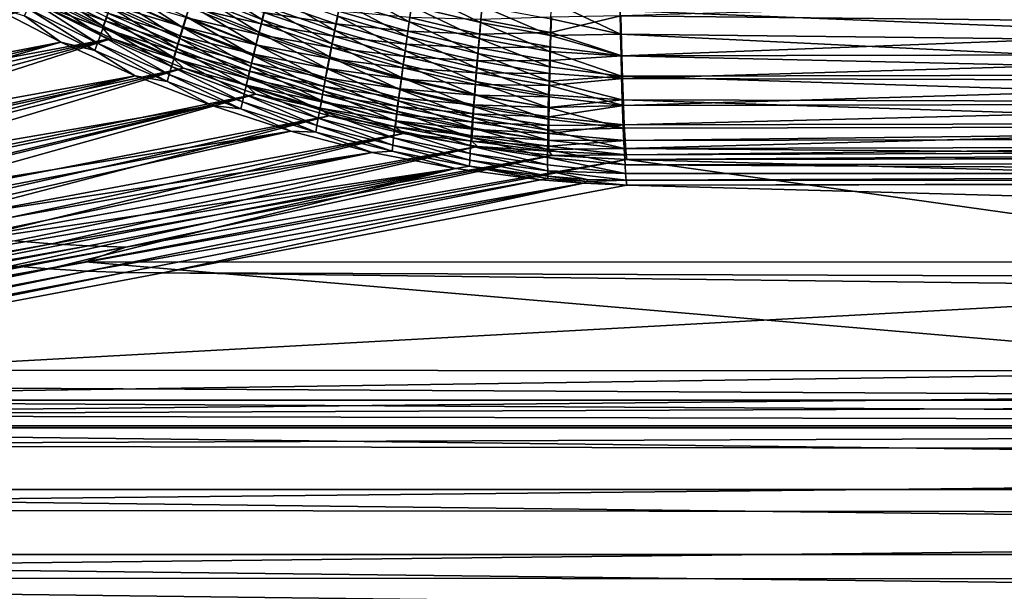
# Model space of a CAD drawing. Header units: metres. Extents: x -900 to 900, y -400 to 400.
# Tile 23 of 243: x -507 to -392, y -333 to -266. Entities that reach past the tile are written whole.
import ezdxf

# ---------------------------------------------------------------- set-up
doc = ezdxf.new("R2010")
doc.units = ezdxf.units.M

msp = doc.modelspace()

# ---------------------------------------------------------------- linework, layer by layer
at = {"layer": 'top'}
for points in [[(-512.807922, -260.096436, -452.990753), (-566.419128, -276.360199, -353.846191), (-504.763855, -264.418213, -451.868317)], [(-497.522858, -266.925812, -460.619263), (-505.592682, -262.854706, -461.635498), (-505.134094, -261.76944, -463.669647)], [(-497.522858, -266.925812, -460.619263), (-505.134094, -261.76944, -463.669647), (-497.129272, -265.834259, -462.716797)], [(-486.414001, -261.369202, -473.588837), (-478.8815, -266.126617, -470.96759), (-486.894348, -262.905365, -471.748047)], [(-478.8815, -266.126617, -470.96759), (-486.414001, -261.369202, -473.588837), (-478.48407, -264.564972, -472.877502)], [(-497.886383, -267.942047, -458.48053), (-506.019012, -263.869873, -459.56012), (-505.592682, -262.854706, -461.635498)], [(-505.764374, -263.088379, -454.168579), (-497.342133, -266.25946, -455.12915), (-505.420898, -262.259888, -456.212219)], [(-504.763855, -264.418213, -451.868317), (-497.630188, -267.07901, -453.02594), (-505.764374, -263.088379, -454.168579)], [(-505.764374, -263.088379, -454.168579), (-497.630188, -267.07901, -453.02594), (-497.342133, -266.25946, -455.12915)], [(-497.886383, -267.942047, -458.48053), (-505.592682, -262.854706, -461.635498), (-497.522858, -266.925812, -460.619263)], [(-505.420898, -262.259888, -456.212219), (-497.342133, -266.25946, -455.12915), (-497.024231, -265.365051, -457.200165)], [(-495.774231, -262.125153, -468.725159), (-488.189423, -267.091675, -465.864136), (-496.254333, -263.43222, -466.773468)], [(-488.189423, -267.091675, -465.864136), (-495.774231, -262.125153, -468.725159), (-487.782837, -265.769043, -467.883087)], [(-479.257507, -267.614166, -468.994324), (-487.350891, -264.372803, -469.845306), (-486.894348, -262.905365, -471.748047)], [(-486.894348, -262.905365, -471.748047), (-478.8815, -266.126617, -470.96759), (-479.257507, -267.614166, -468.994324)], [(-478.065948, -262.931915, -474.721375), (-470.395264, -267.376343, -472.098633), (-478.48407, -264.564972, -472.877502)], [(-470.395264, -267.376343, -472.098633), (-478.065948, -262.931915, -474.721375), (-470.065552, -265.718536, -474.015533)], [(-461.667511, -266.354431, -475.168915), (-469.718384, -263.986572, -475.861816), (-469.35437, -262.183258, -477.634552)], [(-461.667511, -266.354431, -475.168915), (-469.35437, -262.183258, -477.634552), (-461.400879, -264.521667, -477.016144)], [(-453.316986, -266.458099, -476.345215), (-461.400879, -264.521667, -477.016144), (-461.120789, -262.61496, -478.784393)], [(-461.120789, -262.61496, -478.784393), (-453.141541, -264.522949, -478.190674), (-453.316986, -266.458099, -476.345215)], [(-340.497589, -266.703278, -474.515442), (-340.571289, -262.877625, -478.262878), (-436.851135, -265.679199, -474.052582)], [(-498.219177, -268.881287, -456.304291), (-506.412354, -264.813293, -457.446991), (-506.019012, -263.869873, -459.56012)], [(-498.219177, -268.881287, -456.304291), (-506.019012, -263.869873, -459.56012), (-497.886383, -267.942047, -458.48053)], [(-488.570099, -268.338837, -463.792206), (-496.706238, -264.669159, -464.76944), (-496.254333, -263.43222, -466.773468)], [(-496.677063, -264.3974, -459.235474), (-488.204803, -266.968109, -460.24057), (-496.301239, -263.358154, -461.231537)], [(-496.301239, -263.358154, -461.231537), (-488.204803, -266.968109, -460.24057), (-487.866486, -265.854248, -462.258942)], [(-496.254333, -263.43222, -466.773468), (-488.189423, -267.091675, -465.864136), (-488.570099, -268.338837, -463.792206)], [(-487.350891, -264.372803, -469.845306), (-479.61142, -269.024963, -466.960449), (-487.782837, -265.769043, -467.883087)], [(-487.50293, -264.66687, -464.230652), (-479.044586, -266.603699, -465.277679), (-487.114685, -263.407715, -466.151917)], [(-479.61142, -269.024963, -466.960449), (-487.350891, -264.372803, -469.845306), (-479.257507, -267.614166, -468.994324)], [(-487.114685, -263.407715, -466.151917), (-479.044586, -266.603699, -465.277679), (-478.706543, -265.260559, -467.213226)], [(-478.706543, -265.260559, -467.213226), (-470.26947, -266.619537, -468.282349), (-478.347412, -263.844452, -469.091064)], [(-478.347412, -263.844452, -469.091064), (-470.26947, -266.619537, -468.282349), (-469.97168, -265.114563, -470.171021)], [(-469.718384, -263.986572, -475.861816), (-461.920258, -268.110291, -473.246002), (-470.065552, -265.718536, -474.015533)], [(-461.920258, -268.110291, -473.246002), (-469.718384, -263.986572, -475.861816), (-461.667511, -266.354431, -475.168915)], [(-436.885895, -267.807922, -476.166229), (-445.054077, -266.020081, -477.550995), (-444.981171, -263.981232, -479.390717)], [(-436.941589, -265.041138, -478.792328), (-436.885895, -267.807922, -476.166229), (-444.981171, -263.981232, -479.390717)], [(-566.419128, -276.360199, -353.846191), (-562.443665, -278.143829, -353.930298), (-504.763855, -264.418213, -451.868317)], [(-502.52182, -268.770874, -452.434357), (-563.844238, -280.598022, -354.987091), (-510.928345, -264.434814, -453.677765)], [(-504.763855, -264.418213, -451.868317), (-562.443665, -278.143829, -353.930298), (-558.427368, -279.826813, -354.015778)], [(-558.427368, -279.826813, -354.015778), (-496.536621, -268.332825, -450.646637), (-504.763855, -264.418213, -451.868317)], [(-502.52182, -268.770874, -452.434357), (-510.928345, -264.434814, -453.677765), (-506.772003, -265.683319, -455.29953)], [(-498.520721, -269.741791, -454.094238), (-506.772003, -265.683319, -455.29953), (-506.412354, -264.813293, -457.446991)], [(-498.520721, -269.741791, -454.094238), (-506.412354, -264.813293, -457.446991), (-498.219177, -268.881287, -456.304291)], [(-504.763855, -264.418213, -451.868317), (-496.536621, -268.332825, -450.646637), (-497.630188, -267.07901, -453.02594)], [(-497.342133, -266.25946, -455.12915), (-488.803802, -268.968628, -456.078888), (-497.024231, -265.365051, -457.200165)], [(-488.924316, -269.508728, -461.671234), (-497.129272, -265.834259, -462.716797), (-496.706238, -264.669159, -464.76944)], [(-497.024231, -265.365051, -457.200165), (-488.517426, -268.006805, -458.179291), (-496.677063, -264.3974, -459.235474)], [(-497.024231, -265.365051, -457.200165), (-488.803802, -268.968628, -456.078888), (-488.517426, -268.006805, -458.179291)], [(-488.924316, -269.508728, -461.671234), (-496.706238, -264.669159, -464.76944), (-488.570099, -268.338837, -463.792206)], [(-496.677063, -264.3974, -459.235474), (-488.517426, -268.006805, -458.179291), (-488.204803, -266.968109, -460.24057)], [(-487.866486, -265.854248, -462.258942), (-479.360931, -267.871429, -463.287262), (-487.50293, -264.66687, -464.230652)], [(-487.50293, -264.66687, -464.230652), (-479.360931, -267.871429, -463.287262), (-479.044586, -266.603699, -465.277679)], [(-479.044586, -266.603699, -465.277679), (-470.549561, -268.048584, -466.332031), (-478.706543, -265.260559, -467.213226)], [(-470.70697, -268.957153, -470.114075), (-478.8815, -266.126617, -470.96759), (-478.48407, -264.564972, -472.877502)], [(-478.706543, -265.260559, -467.213226), (-470.549561, -268.048584, -466.332031), (-470.26947, -266.619537, -468.282349)], [(-470.395264, -267.376343, -472.098633), (-470.70697, -268.957153, -470.114075), (-478.48407, -264.564972, -472.877502)], [(-470.26947, -266.619537, -468.282349), (-461.830322, -267.472809, -469.367096), (-469.97168, -265.114563, -470.171021)], [(-469.97168, -265.114563, -470.171021), (-461.830322, -267.472809, -469.367096), (-461.602509, -265.877258, -471.266296)], [(-461.667511, -266.354431, -475.168915), (-461.400879, -264.521667, -477.016144), (-453.482391, -268.313568, -474.418274)], [(-461.400879, -264.521667, -477.016144), (-453.316986, -266.458099, -476.345215), (-453.482391, -268.313568, -474.418274)], [(-453.141541, -264.522949, -478.190674), (-445.121124, -267.976532, -475.623352), (-453.316986, -266.458099, -476.345215)], [(-445.054077, -266.020081, -477.550995), (-445.121124, -267.976532, -475.623352), (-453.141541, -264.522949, -478.190674)], [(-340.600128, -264.878418, -480.498047), (-340.522736, -268.896362, -476.562286), (-436.941589, -265.041138, -478.792328)], [(-340.522736, -268.896362, -476.562286), (-436.885895, -267.807922, -476.166229), (-436.941589, -265.041138, -478.792328)], [(-502.52182, -268.770874, -452.434357), (-506.772003, -265.683319, -455.29953), (-498.520721, -269.741791, -454.094238)], [(-497.630188, -267.07901, -453.02594), (-489.063446, -269.851837, -453.943207), (-497.342133, -266.25946, -455.12915)], [(-489.251556, -270.599548, -459.505219), (-497.522858, -266.925812, -460.619263), (-497.129272, -265.834259, -462.716797)], [(-497.342133, -266.25946, -455.12915), (-489.063446, -269.851837, -453.943207), (-488.803802, -268.968628, -456.078888)], [(-489.251556, -270.599548, -459.505219), (-497.129272, -265.834259, -462.716797), (-488.924316, -269.508728, -461.671234)], [(-488.204803, -266.968109, -460.24057), (-479.655151, -269.06192, -461.245758), (-487.866486, -265.854248, -462.258942)], [(-479.942596, -270.356506, -464.868896), (-488.189423, -267.091675, -465.864136), (-487.782837, -265.769043, -467.883087)], [(-487.866486, -265.854248, -462.258942), (-479.655151, -269.06192, -461.245758), (-479.360931, -267.871429, -463.287262)], [(-479.61142, -269.024963, -466.960449), (-479.942596, -270.356506, -464.868896), (-487.782837, -265.769043, -467.883087)], [(-479.360931, -267.871429, -463.287262), (-470.811371, -269.398956, -464.322906), (-479.044586, -266.603699, -465.277679)], [(-478.8815, -266.126617, -470.96759), (-471.000122, -270.45813, -468.064789), (-479.257507, -267.614166, -468.994324)], [(-479.044586, -266.603699, -465.277679), (-470.811371, -269.398956, -464.322906), (-470.549561, -268.048584, -466.332031)], [(-471.000122, -270.45813, -468.064789), (-478.8815, -266.126617, -470.96759), (-470.70697, -268.957153, -470.114075)], [(-470.549561, -268.048584, -466.332031), (-462.044067, -268.989441, -467.401947), (-470.26947, -266.619537, -468.282349)], [(-462.158661, -269.786163, -471.250549), (-470.395264, -267.376343, -472.098633), (-470.065552, -265.718536, -474.015533)], [(-470.26947, -266.619537, -468.282349), (-462.044067, -268.989441, -467.401947), (-461.830322, -267.472809, -469.367096)], [(-470.065552, -265.718536, -474.015533), (-461.920258, -268.110291, -473.246002), (-462.158661, -269.786163, -471.250549)], [(-453.637512, -270.086151, -472.413391), (-461.920258, -268.110291, -473.246002), (-461.667511, -266.354431, -475.168915)], [(-461.830322, -267.472809, -469.367096), (-453.413696, -267.805359, -470.476746), (-461.602509, -265.877258, -471.266296)], [(-453.482391, -268.313568, -474.418274), (-453.637512, -270.086151, -472.413391), (-461.667511, -266.354431, -475.168915)], [(-461.602509, -265.877258, -471.266296), (-453.413696, -267.805359, -470.476746), (-453.265381, -266.117676, -472.385132)], [(-453.316986, -266.458099, -476.345215), (-445.182251, -269.847168, -473.611664), (-453.482391, -268.313568, -474.418274)], [(-453.413696, -267.805359, -470.476746), (-445.057251, -267.607117, -471.619995), (-453.265381, -266.117676, -472.385132)], [(-445.121124, -267.976532, -475.623352), (-445.182251, -269.847168, -473.611664), (-453.316986, -266.458099, -476.345215)], [(-453.265381, -266.117676, -472.385132), (-445.057251, -267.607117, -471.619995), (-444.998718, -265.826019, -473.535126)], [(-445.054077, -266.020081, -477.550995), (-436.885895, -267.807922, -476.166229), (-445.121124, -267.976532, -475.623352)], [(-445.057251, -267.607117, -471.619995), (-436.851135, -265.679199, -474.052582), (-444.998718, -265.826019, -473.535126)], [(-445.057251, -267.607117, -471.619995), (-436.740387, -270.364105, -468.727539), (-436.851135, -265.679199, -474.052582)], [(-436.740387, -270.364105, -468.727539), (-340.497589, -266.703278, -474.515442), (-436.851135, -265.679199, -474.052582)], [(-489.551331, -271.609528, -457.298126), (-497.886383, -267.942047, -458.48053), (-497.522858, -266.925812, -460.619263)], [(-496.536621, -268.332825, -450.646637), (-489.295837, -270.654755, -451.77597), (-497.630188, -267.07901, -453.02594)], [(-497.630188, -267.07901, -453.02594), (-489.295837, -270.654755, -451.77597), (-489.063446, -269.851837, -453.943207)], [(-489.551331, -271.609528, -457.298126), (-497.522858, -266.925812, -460.619263), (-489.251556, -270.599548, -459.505219)], [(-488.189423, -267.091675, -465.864136), (-480.250549, -271.606781, -462.723724), (-488.570099, -268.338837, -463.792206)], [(-488.517426, -268.006805, -458.179291), (-479.926819, -270.17337, -459.157288), (-488.204803, -266.968109, -460.24057)], [(-488.204803, -266.968109, -460.24057), (-479.926819, -270.17337, -459.157288), (-479.655151, -269.06192, -461.245758)], [(-480.250549, -271.606781, -462.723724), (-488.189423, -267.091675, -465.864136), (-479.942596, -270.356506, -464.868896)], [(-471.274109, -271.876404, -465.953735), (-479.61142, -269.024963, -466.960449), (-479.257507, -267.614166, -468.994324)], [(-479.257507, -267.614166, -468.994324), (-471.000122, -270.45813, -468.064789), (-471.274109, -271.876404, -465.953735)], [(-470.70697, -268.957153, -470.114075), (-470.395264, -267.376343, -472.098633), (-462.382263, -271.379089, -469.185822)], [(-462.382263, -271.379089, -469.185822), (-470.395264, -267.376343, -472.098633), (-462.158661, -269.786163, -471.250549)], [(-462.044067, -268.989441, -467.401947), (-453.55191, -269.411072, -468.497498), (-461.830322, -267.472809, -469.367096)], [(-461.830322, -267.472809, -469.367096), (-453.55191, -269.411072, -468.497498), (-453.413696, -267.805359, -470.476746)], [(-453.55191, -269.411072, -468.497498), (-445.110046, -269.303314, -469.628571), (-453.413696, -267.805359, -470.476746)], [(-453.413696, -267.805359, -470.476746), (-445.110046, -269.303314, -469.628571), (-445.057251, -267.607117, -471.619995)], [(-436.885895, -267.807922, -476.166229), (-436.828918, -270.352386, -473.442017), (-445.121124, -267.976532, -475.623352)], [(-445.110046, -269.303314, -469.628571), (-436.740387, -270.364105, -468.727539), (-445.057251, -267.607117, -471.619995)], [(-340.522736, -268.896362, -476.562286), (-340.440094, -272.546661, -472.281403), (-436.885895, -267.807922, -476.166229)], [(-340.440094, -272.546661, -472.281403), (-436.828918, -270.352386, -473.442017), (-436.885895, -267.807922, -476.166229)], [(-340.418884, -270.178894, -470.439423), (-340.497589, -266.703278, -474.515442), (-436.740387, -270.364105, -468.727539)], [(-559.775513, -282.320282, -355.041473), (-563.844238, -280.598022, -354.987091), (-502.52182, -268.770874, -452.434357)], [(-555.66394, -283.942352, -355.09613), (-559.775513, -282.320282, -355.041473), (-502.52182, -268.770874, -452.434357)], [(-554.372742, -281.408081, -354.102631), (-496.536621, -268.332825, -450.646637), (-558.427368, -279.826813, -354.015778)], [(-502.52182, -268.770874, -452.434357), (-493.817719, -272.699036, -451.056763), (-555.66394, -283.942352, -355.09613)], [(-496.536621, -268.332825, -450.646637), (-554.372742, -281.408081, -354.102631), (-550.282166, -282.887268, -354.190765)], [(-546.158142, -284.264252, -354.280151), (-496.536621, -268.332825, -450.646637), (-550.282166, -282.887268, -354.190765)], [(-488.155487, -271.816986, -449.32489), (-496.536621, -268.332825, -450.646637), (-546.158142, -284.264252, -354.280151)], [(-493.817719, -272.699036, -451.056763), (-502.52182, -268.770874, -452.434357), (-498.520721, -269.741791, -454.094238)], [(-490.066193, -273.379852, -452.776703), (-498.520721, -269.741791, -454.094238), (-498.219177, -268.881287, -456.304291)], [(-489.823029, -272.536896, -455.053955), (-498.219177, -268.881287, -456.304291), (-497.886383, -267.942047, -458.48053)], [(-490.066193, -273.379852, -452.776703), (-498.219177, -268.881287, -456.304291), (-489.823029, -272.536896, -455.053955)], [(-489.823029, -272.536896, -455.053955), (-497.886383, -267.942047, -458.48053), (-489.551331, -271.609528, -457.298126)], [(-496.536621, -268.332825, -450.646637), (-488.155487, -271.816986, -449.32489), (-489.295837, -270.654755, -451.77597)], [(-489.063446, -269.851837, -453.943207), (-480.400848, -272.152222, -454.855713), (-488.803802, -268.968628, -456.078888)], [(-480.534882, -272.774017, -460.529175), (-488.924316, -269.508728, -461.671234), (-488.570099, -268.338837, -463.792206)], [(-488.803802, -268.968628, -456.078888), (-480.175537, -271.204041, -457.025909), (-488.517426, -268.006805, -458.179291)], [(-488.803802, -268.968628, -456.078888), (-480.400848, -272.152222, -454.855713), (-480.175537, -271.204041, -457.025909)], [(-488.570099, -268.338837, -463.792206), (-480.250549, -271.606781, -462.723724), (-480.534882, -272.774017, -460.529175)], [(-488.517426, -268.006805, -458.179291), (-480.175537, -271.204041, -457.025909), (-479.926819, -270.17337, -459.157288)], [(-479.655151, -269.06192, -461.245758), (-471.054413, -270.668121, -462.258087), (-479.360931, -267.871429, -463.287262)], [(-479.360931, -267.871429, -463.287262), (-471.054413, -270.668121, -462.258087), (-470.811371, -269.398956, -464.322906)], [(-462.590698, -272.886017, -467.055023), (-471.000122, -270.45813, -468.064789), (-470.70697, -268.957153, -470.114075)], [(-470.811371, -269.398956, -464.322906), (-462.243286, -270.424255, -465.373871), (-470.549561, -268.048584, -466.332031)], [(-462.590698, -272.886017, -467.055023), (-470.70697, -268.957153, -470.114075), (-462.382263, -271.379089, -469.185822)], [(-470.549561, -268.048584, -466.332031), (-462.243286, -270.424255, -465.373871), (-462.044067, -268.989441, -467.401947)], [(-462.243286, -270.424255, -465.373871), (-453.679749, -270.931824, -466.450775), (-462.044067, -268.989441, -467.401947)], [(-461.920258, -268.110291, -473.246002), (-453.782043, -271.772644, -470.334076), (-462.158661, -269.786163, -471.250549)], [(-462.044067, -268.989441, -467.401947), (-453.679749, -270.931824, -466.450775), (-453.55191, -269.411072, -468.497498)], [(-453.637512, -270.086151, -472.413391), (-453.782043, -271.772644, -470.334076), (-461.920258, -268.110291, -473.246002)], [(-453.482391, -268.313568, -474.418274), (-445.237335, -271.628632, -471.519806), (-453.637512, -270.086151, -472.413391)], [(-445.182251, -269.847168, -473.611664), (-445.237335, -271.628632, -471.519806), (-453.482391, -268.313568, -474.418274)], [(-445.121124, -267.976532, -475.623352), (-436.828918, -270.352386, -473.442017), (-445.182251, -269.847168, -473.611664)], [(-493.817719, -272.699036, -451.056763), (-498.520721, -269.741791, -454.094238), (-490.066193, -273.379852, -452.776703)], [(-489.295837, -270.654755, -451.77597), (-480.602386, -273.016144, -452.650787), (-489.063446, -269.851837, -453.943207)], [(-480.795135, -273.856323, -458.289612), (-489.251556, -270.599548, -459.505219), (-488.924316, -269.508728, -461.671234)], [(-489.063446, -269.851837, -453.943207), (-480.602386, -273.016144, -452.650787), (-480.400848, -272.152222, -454.855713)], [(-480.795135, -273.856323, -458.289612), (-488.924316, -269.508728, -461.671234), (-480.534882, -272.774017, -460.529175)], [(-479.61142, -269.024963, -466.960449), (-471.528442, -273.209351, -463.784119), (-479.942596, -270.356506, -464.868896)], [(-479.926819, -270.17337, -459.157288), (-471.278351, -271.854187, -460.141663), (-479.655151, -269.06192, -461.245758)], [(-479.655151, -269.06192, -461.245758), (-471.278351, -271.854187, -460.141663), (-471.054413, -270.668121, -462.258087)], [(-471.528442, -273.209351, -463.784119), (-479.61142, -269.024963, -466.960449), (-471.274109, -271.876404, -465.953735)], [(-471.054413, -270.668121, -462.258087), (-462.427582, -271.774384, -463.28598), (-470.811371, -269.398956, -464.322906)], [(-470.811371, -269.398956, -464.322906), (-462.427582, -271.774384, -463.28598), (-462.243286, -270.424255, -465.373871)], [(-453.91568, -273.369812, -468.183899), (-462.382263, -271.379089, -469.185822), (-462.158661, -269.786163, -471.250549)], [(-462.158661, -269.786163, -471.250549), (-453.782043, -271.772644, -470.334076), (-453.91568, -273.369812, -468.183899)], [(-453.637512, -270.086151, -472.413391), (-445.286285, -273.317566, -469.351654), (-453.782043, -271.772644, -470.334076)], [(-453.679749, -270.931824, -466.450775), (-445.156952, -270.911377, -467.564484), (-453.55191, -269.411072, -468.497498)], [(-445.237335, -271.628632, -471.519806), (-445.286285, -273.317566, -469.351654), (-453.637512, -270.086151, -472.413391)], [(-453.55191, -269.411072, -468.497498), (-445.156952, -270.911377, -467.564484), (-445.110046, -269.303314, -469.628571)], [(-445.182251, -269.847168, -473.611664), (-436.769562, -272.730377, -470.571411), (-445.237335, -271.628632, -471.519806)], [(-436.828918, -270.352386, -473.442017), (-436.769562, -272.730377, -470.571411), (-445.182251, -269.847168, -473.611664)], [(-445.156952, -270.911377, -467.564484), (-436.740387, -270.364105, -468.727539), (-445.110046, -269.303314, -469.628571)], [(-481.030884, -274.851898, -456.009247), (-489.551331, -271.609528, -457.298126), (-489.251556, -270.599548, -459.505219)], [(-488.155487, -271.816986, -449.32489), (-480.779694, -273.794037, -450.415192), (-489.295837, -270.654755, -451.77597)], [(-489.295837, -270.654755, -451.77597), (-480.779694, -273.794037, -450.415192), (-480.602386, -273.016144, -452.650787)], [(-481.030884, -274.851898, -456.009247), (-489.251556, -270.599548, -459.505219), (-480.795135, -273.856323, -458.289612)], [(-480.400848, -272.152222, -454.855713), (-471.667572, -273.969818, -455.771698), (-480.175537, -271.204041, -457.025909)], [(-471.762726, -274.454926, -461.560333), (-480.250549, -271.606781, -462.723724), (-479.942596, -270.356506, -464.868896)], [(-480.175537, -271.204041, -457.025909), (-471.482819, -272.955353, -457.978058), (-479.926819, -270.17337, -459.157288)], [(-480.175537, -271.204041, -457.025909), (-471.667572, -273.969818, -455.771698), (-471.482819, -272.955353, -457.978058)], [(-471.528442, -273.209351, -463.784119), (-471.762726, -274.454926, -461.560333), (-479.942596, -270.356506, -464.868896)], [(-479.926819, -270.17337, -459.157288), (-471.482819, -272.955353, -457.978058), (-471.278351, -271.854187, -460.141663)], [(-471.278351, -271.854187, -460.141663), (-462.596527, -273.03714, -461.141571), (-471.054413, -270.668121, -462.258087)], [(-471.000122, -270.45813, -468.064789), (-462.783447, -274.303986, -464.861359), (-471.274109, -271.876404, -465.953735)], [(-471.054413, -270.668121, -462.258087), (-462.596527, -273.03714, -461.141571), (-462.427582, -271.774384, -463.28598)], [(-462.783447, -274.303986, -464.861359), (-471.000122, -270.45813, -468.064789), (-462.590698, -272.886017, -467.055023)], [(-462.427582, -271.774384, -463.28598), (-453.796936, -272.364563, -464.339935), (-462.243286, -270.424255, -465.373871)], [(-462.243286, -270.424255, -465.373871), (-453.796936, -272.364563, -464.339935), (-453.679749, -270.931824, -466.450775)], [(-453.796936, -272.364563, -464.339935), (-445.197937, -272.428131, -465.431458), (-453.679749, -270.931824, -466.450775)], [(-453.679749, -270.931824, -466.450775), (-445.197937, -272.428131, -465.431458), (-445.156952, -270.911377, -467.564484)], [(-445.197937, -272.428131, -465.431458), (-436.664856, -273.025513, -465.030121), (-445.156952, -270.911377, -467.564484)], [(-445.156952, -270.911377, -467.564484), (-436.664856, -273.025513, -465.030121), (-436.740387, -270.364105, -468.727539)], [(-436.769562, -272.730377, -470.571411), (-436.828918, -270.352386, -473.442017), (-340.440094, -272.546661, -472.281403)], [(-436.664856, -273.025513, -465.030121), (-340.418884, -270.178894, -470.439423), (-436.740387, -270.364105, -468.727539)], [(-340.335846, -273.277435, -466.067047), (-340.418884, -270.178894, -470.439423), (-436.664856, -273.025513, -465.030121)], [(-542.00293, -285.538971, -354.370697), (-488.155487, -271.816986, -449.32489), (-546.158142, -284.264252, -354.280151)], [(-488.155487, -271.816986, -449.32489), (-542.00293, -285.538971, -354.370697), (-537.819092, -286.711273, -354.462341)], [(-479.64975, -274.847412, -447.902191), (-488.155487, -271.816986, -449.32489), (-537.819092, -286.711273, -354.462341)], [(-481.241669, -275.758881, -453.692444), (-489.823029, -272.536896, -455.053955), (-489.551331, -271.609528, -457.298126)], [(-481.241669, -275.758881, -453.692444), (-489.551331, -271.609528, -457.298126), (-481.030884, -274.851898, -456.009247)], [(-488.155487, -271.816986, -449.32489), (-479.64975, -274.847412, -447.902191), (-480.779694, -273.794037, -450.415192)], [(-480.602386, -273.016144, -452.650787), (-471.832214, -274.895813, -453.527008), (-480.400848, -272.152222, -454.855713)], [(-480.250549, -271.606781, -462.723724), (-471.976654, -275.611237, -459.287018), (-480.534882, -272.774017, -460.529175)], [(-480.400848, -272.152222, -454.855713), (-471.832214, -274.895813, -453.527008), (-471.667572, -273.969818, -455.771698)], [(-471.976654, -275.611237, -459.287018), (-480.250549, -271.606781, -462.723724), (-471.762726, -274.454926, -461.560333)], [(-462.960175, -275.630096, -462.608337), (-471.528442, -273.209351, -463.784119), (-471.274109, -271.876404, -465.953735)], [(-471.482819, -272.955353, -457.978058), (-462.749939, -274.210541, -458.94516), (-471.278351, -271.854187, -460.141663)], [(-471.278351, -271.854187, -460.141663), (-462.749939, -274.210541, -458.94516), (-462.596527, -273.03714, -461.141571)], [(-471.274109, -271.876404, -465.953735), (-462.783447, -274.303986, -464.861359), (-462.960175, -275.630096, -462.608337)], [(-462.596527, -273.03714, -461.141571), (-453.903229, -273.706207, -462.168304), (-462.427582, -271.774384, -463.28598)], [(-462.590698, -272.886017, -467.055023), (-462.382263, -271.379089, -469.185822), (-454.038177, -274.874512, -465.966339)], [(-462.427582, -271.774384, -463.28598), (-453.903229, -273.706207, -462.168304), (-453.796936, -272.364563, -464.339935)], [(-462.382263, -271.379089, -469.185822), (-453.91568, -273.369812, -468.183899), (-454.038177, -274.874512, -465.966339)], [(-453.782043, -271.772644, -470.334076), (-445.32901, -274.910522, -467.111084), (-453.91568, -273.369812, -468.183899)], [(-453.903229, -273.706207, -462.168304), (-445.232819, -273.850342, -463.233154), (-453.796936, -272.364563, -464.339935)], [(-453.796936, -272.364563, -464.339935), (-445.232819, -273.850342, -463.233154), (-445.197937, -272.428131, -465.431458)], [(-445.286285, -273.317566, -469.351654), (-445.32901, -274.910522, -467.111084), (-453.782043, -271.772644, -470.334076)], [(-436.769562, -272.730377, -470.571411), (-445.286285, -273.317566, -469.351654), (-445.237335, -271.628632, -471.519806)], [(-445.232819, -273.850342, -463.233154), (-436.664856, -273.025513, -465.030121), (-445.197937, -272.428131, -465.431458)], [(-493.817719, -272.699036, -451.056763), (-551.511902, -285.463348, -355.151062), (-555.66394, -283.942352, -355.09613)], [(-551.511902, -285.463348, -355.151062), (-493.817719, -272.699036, -451.056763), (-547.32196, -286.882385, -355.206177)], [(-493.817719, -272.699036, -451.056763), (-484.823364, -276.185059, -449.536957), (-547.32196, -286.882385, -355.206177)], [(-484.823364, -276.185059, -449.536957), (-493.817719, -272.699036, -451.056763), (-490.066193, -273.379852, -452.776703)], [(-481.427094, -276.575439, -451.343445), (-490.066193, -273.379852, -452.776703), (-489.823029, -272.536896, -455.053955)], [(-484.823364, -276.185059, -449.536957), (-490.066193, -273.379852, -452.776703), (-481.427094, -276.575439, -451.343445)], [(-481.427094, -276.575439, -451.343445), (-489.823029, -272.536896, -455.053955), (-481.241669, -275.758881, -453.692444)], [(-472.169861, -276.676453, -456.968781), (-480.795135, -273.856323, -458.289612), (-480.534882, -272.774017, -460.529175)], [(-480.779694, -273.794037, -450.415192), (-471.976501, -275.731537, -451.248383), (-480.602386, -273.016144, -452.650787)], [(-480.602386, -273.016144, -452.650787), (-471.976501, -275.731537, -451.248383), (-471.832214, -274.895813, -453.527008)], [(-480.534882, -272.774017, -460.529175), (-471.976654, -275.611237, -459.287018), (-472.169861, -276.676453, -456.968781)], [(-471.762726, -274.454926, -461.560333), (-471.528442, -273.209351, -463.784119), (-463.120575, -276.862305, -460.30072)], [(-471.667572, -273.969818, -455.771698), (-462.887573, -275.292816, -456.701569), (-471.482819, -272.955353, -457.978058)], [(-463.120575, -276.862305, -460.30072), (-471.528442, -273.209351, -463.784119), (-462.960175, -275.630096, -462.608337)], [(-471.482819, -272.955353, -457.978058), (-462.887573, -275.292816, -456.701569), (-462.749939, -274.210541, -458.94516)], [(-454.149261, -276.283508, -463.684967), (-462.783447, -274.303986, -464.861359), (-462.590698, -272.886017, -467.055023)], [(-462.749939, -274.210541, -458.94516), (-453.998322, -274.953949, -459.939545), (-462.596527, -273.03714, -461.141571)], [(-462.596527, -273.03714, -461.141571), (-453.998322, -274.953949, -459.939545), (-453.903229, -273.706207, -462.168304)], [(-454.038177, -274.874512, -465.966339), (-454.149261, -276.283508, -463.684967), (-462.590698, -272.886017, -467.055023)], [(-453.91568, -273.369812, -468.183899), (-445.365356, -276.404144, -464.801971), (-454.038177, -274.874512, -465.966339)], [(-445.32901, -274.910522, -467.111084), (-445.365356, -276.404144, -464.801971), (-453.91568, -273.369812, -468.183899)], [(-436.690247, -275.525116, -466.688812), (-445.32901, -274.910522, -467.111084), (-445.286285, -273.317566, -469.351654)], [(-436.769562, -272.730377, -470.571411), (-436.690247, -275.525116, -466.688812), (-445.286285, -273.317566, -469.351654)], [(-445.232819, -273.850342, -463.233154), (-436.557739, -276.171509, -459.708191), (-436.664856, -273.025513, -465.030121)], [(-340.440094, -272.546661, -472.281403), (-340.352875, -275.800964, -467.68927), (-436.769562, -272.730377, -470.571411)], [(-340.352875, -275.800964, -467.68927), (-436.690247, -275.525116, -466.688812), (-436.769562, -272.730377, -470.571411)], [(-436.557739, -276.171509, -459.708191), (-340.335846, -273.277435, -466.067047), (-436.664856, -273.025513, -465.030121)], [(-340.249023, -275.971924, -461.430573), (-340.335846, -273.277435, -466.067047), (-436.557739, -276.171509, -459.708191)], [(-472.342041, -277.648621, -454.610291), (-481.030884, -274.851898, -456.009247), (-480.795135, -273.856323, -458.289612)], [(-472.342041, -277.648621, -454.610291), (-480.795135, -273.856323, -458.289612), (-472.169861, -276.676453, -456.968781)], [(-479.64975, -274.847412, -447.902191), (-472.100098, -276.47522, -448.940277), (-480.779694, -273.794037, -450.415192)], [(-480.779694, -273.794037, -450.415192), (-472.100098, -276.47522, -448.940277), (-471.976501, -275.731537, -451.248383)], [(-463.264465, -277.998749, -457.943542), (-471.976654, -275.611237, -459.287018), (-471.762726, -274.454926, -461.560333)], [(-471.832214, -274.895813, -453.527008), (-463.009216, -276.282104, -454.415588), (-471.667572, -273.969818, -455.771698)], [(-463.264465, -277.998749, -457.943542), (-471.762726, -274.454926, -461.560333), (-463.120575, -276.862305, -460.30072)], [(-471.667572, -273.969818, -455.771698), (-463.009216, -276.282104, -454.415588), (-462.887573, -275.292816, -456.701569)], [(-462.783447, -274.303986, -464.861359), (-454.248627, -277.593811, -461.343567), (-462.960175, -275.630096, -462.608337)], [(-462.887573, -275.292816, -456.701569), (-454.082153, -276.105774, -457.6586), (-462.749939, -274.210541, -458.94516)], [(-454.149261, -276.283508, -463.684967), (-454.248627, -277.593811, -461.343567), (-462.783447, -274.303986, -464.861359)], [(-462.749939, -274.210541, -458.94516), (-454.082153, -276.105774, -457.6586), (-453.998322, -274.953949, -459.939545)], [(-453.998322, -274.953949, -459.939545), (-445.261566, -275.174774, -460.973297), (-453.903229, -273.706207, -462.168304)], [(-453.903229, -273.706207, -462.168304), (-445.261566, -275.174774, -460.973297), (-445.232819, -273.850342, -463.233154)], [(-445.261566, -275.174774, -460.973297), (-436.557739, -276.171509, -459.708191), (-445.232819, -273.850342, -463.233154)], [(-479.64975, -274.847412, -447.902191), (-537.819092, -286.711273, -354.462341), (-533.608887, -287.781006, -354.554993)], [(-529.374756, -288.748077, -354.648651), (-479.64975, -274.847412, -447.902191), (-533.608887, -287.781006, -354.554993)], [(-471.048645, -277.400787, -446.377716), (-479.64975, -274.847412, -447.902191), (-529.374756, -288.748077, -354.648651)], [(-472.621979, -279.306519, -449.791107), (-481.427094, -276.575439, -451.343445), (-481.241669, -275.758881, -453.692444)], [(-472.492859, -278.52594, -452.216187), (-481.241669, -275.758881, -453.692444), (-481.030884, -274.851898, -456.009247)], [(-472.621979, -279.306519, -449.791107), (-481.241669, -275.758881, -453.692444), (-472.492859, -278.52594, -452.216187)], [(-472.492859, -278.52594, -452.216187), (-481.030884, -274.851898, -456.009247), (-472.342041, -277.648621, -454.610291)], [(-479.64975, -274.847412, -447.902191), (-471.048645, -277.400787, -446.377716), (-472.100098, -276.47522, -448.940277)], [(-471.976654, -275.611237, -459.287018), (-463.391602, -279.037476, -455.541809), (-472.169861, -276.676453, -456.968781)], [(-472.100098, -276.47522, -448.940277), (-463.203735, -277.97464, -449.735535), (-471.976501, -275.731537, -451.248383)], [(-463.391602, -279.037476, -455.541809), (-471.976654, -275.611237, -459.287018), (-463.264465, -277.998749, -457.943542)], [(-471.976501, -275.731537, -451.248383), (-463.114685, -277.176666, -452.091949), (-471.832214, -274.895813, -453.527008)], [(-471.976501, -275.731537, -451.248383), (-463.203735, -277.97464, -449.735535), (-463.114685, -277.176666, -452.091949)], [(-471.832214, -274.895813, -453.527008), (-463.114685, -277.176666, -452.091949), (-463.009216, -276.282104, -454.415588)], [(-454.336212, -278.803345, -458.947357), (-463.120575, -276.862305, -460.30072), (-462.960175, -275.630096, -462.608337)], [(-463.009216, -276.282104, -454.415588), (-454.154602, -277.159882, -455.330627), (-462.887573, -275.292816, -456.701569)], [(-462.960175, -275.630096, -462.608337), (-454.248627, -277.593811, -461.343567), (-454.336212, -278.803345, -458.947357)], [(-462.887573, -275.292816, -456.701569), (-454.154602, -277.159882, -455.330627), (-454.082153, -276.105774, -457.6586)], [(-454.038177, -274.874512, -465.966339), (-445.395264, -277.795074, -462.428162), (-454.149261, -276.283508, -463.684967)], [(-454.082153, -276.105774, -457.6586), (-445.284058, -276.398407, -458.655853), (-453.998322, -274.953949, -459.939545)], [(-445.365356, -276.404144, -464.801971), (-445.395264, -277.795074, -462.428162), (-454.038177, -274.874512, -465.966339)], [(-453.998322, -274.953949, -459.939545), (-445.284058, -276.398407, -458.655853), (-445.261566, -275.174774, -460.973297)], [(-445.32901, -274.910522, -467.111084), (-436.690247, -275.525116, -466.688812), (-445.365356, -276.404144, -464.801971)], [(-436.690247, -275.525116, -466.688812), (-436.577698, -278.829712, -461.098785), (-445.365356, -276.404144, -464.801971)], [(-445.284058, -276.398407, -458.655853), (-436.557739, -276.171509, -459.708191), (-445.261566, -275.174774, -460.973297)], [(-340.352875, -275.800964, -467.68927), (-340.261688, -278.630859, -462.819794), (-436.690247, -275.525116, -466.688812)], [(-340.261688, -278.630859, -462.819794), (-436.577698, -278.829712, -461.098785), (-436.690247, -275.525116, -466.688812)], [(-547.32196, -286.882385, -355.206177), (-484.823364, -276.185059, -449.536957), (-543.096619, -288.19873, -355.261475)], [(-484.823364, -276.185059, -449.536957), (-538.838257, -289.411652, -355.316864), (-543.096619, -288.19873, -355.261475)], [(-484.823364, -276.185059, -449.536957), (-475.550812, -279.189728, -447.868408), (-538.838257, -289.411652, -355.316864)], [(-475.550812, -279.189728, -447.868408), (-484.823364, -276.185059, -449.536957), (-481.427094, -276.575439, -451.343445)], [(-475.550812, -279.189728, -447.868408), (-481.427094, -276.575439, -451.343445), (-472.621979, -279.306519, -449.791107)], [(-463.50177, -279.976593, -453.100586), (-472.342041, -277.648621, -454.610291), (-472.169861, -276.676453, -456.968781)], [(-472.169861, -276.676453, -456.968781), (-463.391602, -279.037476, -455.541809), (-463.50177, -279.976593, -453.100586)], [(-471.048645, -277.400787, -446.377716), (-463.276154, -278.674255, -447.351044), (-472.100098, -276.47522, -448.940277)], [(-472.100098, -276.47522, -448.940277), (-463.276154, -278.674255, -447.351044), (-463.203735, -277.97464, -449.735535)], [(-463.264465, -277.998749, -457.943542), (-463.120575, -276.862305, -460.30072), (-454.411835, -279.910217, -456.50177)], [(-463.120575, -276.862305, -460.30072), (-454.336212, -278.803345, -458.947357), (-454.411835, -279.910217, -456.50177)], [(-463.114685, -277.176666, -452.091949), (-454.215576, -278.114471, -452.960876), (-463.009216, -276.282104, -454.415588)], [(-463.009216, -276.282104, -454.415588), (-454.215576, -278.114471, -452.960876), (-454.154602, -277.159882, -455.330627)], [(-454.149261, -276.283508, -463.684967), (-445.41864, -279.080139, -459.993927), (-454.248627, -277.593811, -461.343567)], [(-454.154602, -277.159882, -455.330627), (-445.300323, -277.519318, -456.286194), (-454.082153, -276.105774, -457.6586)], [(-445.395264, -277.795074, -462.428162), (-445.41864, -279.080139, -459.993927), (-454.149261, -276.283508, -463.684967)], [(-454.082153, -276.105774, -457.6586), (-445.300323, -277.519318, -456.286194), (-445.284058, -276.398407, -458.655853)], [(-445.365356, -276.404144, -464.801971), (-436.577698, -278.829712, -461.098785), (-445.395264, -277.795074, -462.428162)], [(-445.300323, -277.519318, -456.286194), (-436.557739, -276.171509, -459.708191), (-445.284058, -276.398407, -458.655853)], [(-445.300323, -277.519318, -456.286194), (-436.46106, -278.446564, -454.837769), (-436.557739, -276.171509, -459.708191)], [(-436.46106, -278.446564, -454.837769), (-340.249023, -275.971924, -461.430573), (-436.557739, -276.171509, -459.708191)], [(-243.878418, -278.058105, -458.104614), (-340.249023, -275.971924, -461.430573), (-436.46106, -278.446564, -454.837769)], [(-525.11908, -289.612335, -354.743195), (-471.048645, -277.400787, -446.377716), (-529.374756, -288.748077, -354.648651)], [(-520.844238, -290.373688, -354.838562), (-471.048645, -277.400787, -446.377716), (-525.11908, -289.612335, -354.743195)], [(-462.380524, -279.455078, -444.751221), (-471.048645, -277.400787, -446.377716), (-520.844238, -290.373688, -354.838562)], [(-463.594757, -280.81427, -450.624908), (-472.492859, -278.52594, -452.216187), (-472.342041, -277.648621, -454.610291)], [(-463.594757, -280.81427, -450.624908), (-472.342041, -277.648621, -454.610291), (-463.50177, -279.976593, -453.100586)], [(-471.048645, -277.400787, -446.377716), (-462.380524, -279.455078, -444.751221), (-463.276154, -278.674255, -447.351044)], [(-454.475433, -280.912506, -454.012299), (-463.391602, -279.037476, -455.541809), (-463.264465, -277.998749, -457.943542)], [(-463.276154, -278.674255, -447.351044), (-454.302612, -279.717865, -448.116852), (-463.203735, -277.97464, -449.735535)], [(-454.411835, -279.910217, -456.50177), (-454.475433, -280.912506, -454.012299), (-463.264465, -277.998749, -457.943542)], [(-463.203735, -277.97464, -449.735535), (-454.264923, -278.967712, -450.554535), (-463.114685, -277.176666, -452.091949)], [(-463.203735, -277.97464, -449.735535), (-454.302612, -279.717865, -448.116852), (-454.264923, -278.967712, -450.554535)], [(-463.114685, -277.176666, -452.091949), (-454.264923, -278.967712, -450.554535), (-454.215576, -278.114471, -452.960876)], [(-454.248627, -277.593811, -461.343567), (-445.435455, -280.257233, -457.504822), (-454.336212, -278.803345, -458.947357)], [(-454.264923, -278.967712, -450.554535), (-445.314117, -279.445679, -451.412964), (-454.215576, -278.114471, -452.960876)], [(-445.41864, -279.080139, -459.993927), (-445.435455, -280.257233, -457.504822), (-454.248627, -277.593811, -461.343567)], [(-454.215576, -278.114471, -452.960876), (-445.310333, -278.535645, -453.869995), (-454.154602, -277.159882, -455.330627)], [(-454.215576, -278.114471, -452.960876), (-445.314117, -279.445679, -451.412964), (-445.310333, -278.535645, -453.869995)], [(-454.154602, -277.159882, -455.330627), (-445.310333, -278.535645, -453.869995), (-445.300323, -277.519318, -456.286194)], [(-436.577698, -278.829712, -461.098785), (-445.41864, -279.080139, -459.993927), (-445.395264, -277.795074, -462.428162)], [(-445.310333, -278.535645, -453.869995), (-436.46106, -278.446564, -454.837769), (-445.300323, -277.519318, -456.286194)], [(-436.361969, -280.273926, -449.782715), (-243.878418, -278.058105, -458.104614), (-436.46106, -278.446564, -454.837769)], [(-243.800171, -279.872437, -453.06662), (-243.878418, -278.058105, -458.104614), (-436.361969, -280.273926, -449.782715)], [(-475.550812, -279.189728, -447.868408), (-534.549561, -290.520477, -355.372345), (-538.838257, -289.411652, -355.316864)], [(-534.549561, -290.520477, -355.372345), (-475.550812, -279.189728, -447.868408), (-530.233032, -291.524658, -355.427856)], [(-475.550812, -279.189728, -447.868408), (-466.016052, -281.670502, -446.044952), (-530.233032, -291.524658, -355.427856)], [(-466.016052, -281.670502, -446.044952), (-475.550812, -279.189728, -447.868408), (-472.621979, -279.306519, -449.791107)], [(-463.670349, -281.548553, -448.119812), (-472.621979, -279.306519, -449.791107), (-472.492859, -278.52594, -452.216187)], [(-466.016052, -281.670502, -446.044952), (-472.621979, -279.306519, -449.791107), (-463.670349, -281.548553, -448.119812)], [(-463.670349, -281.548553, -448.119812), (-472.492859, -278.52594, -452.216187), (-463.594757, -280.81427, -450.624908)], [(-463.391602, -279.037476, -455.541809), (-454.526917, -281.808319, -451.484436), (-463.50177, -279.976593, -453.100586)], [(-454.475433, -280.912506, -454.012299), (-454.526917, -281.808319, -451.484436), (-463.391602, -279.037476, -455.541809)], [(-462.380524, -279.455078, -444.751221), (-454.328491, -280.363098, -445.652985), (-463.276154, -278.674255, -447.351044)], [(-463.276154, -278.674255, -447.351044), (-454.328491, -280.363098, -445.652985), (-454.302612, -279.717865, -448.116852)], [(-454.336212, -278.803345, -458.947357), (-445.44574, -281.324493, -454.966858), (-454.411835, -279.910217, -456.50177)], [(-445.435455, -280.257233, -457.504822), (-445.44574, -281.324493, -454.966858), (-454.336212, -278.803345, -458.947357)], [(-454.302612, -279.717865, -448.116852), (-445.311676, -280.247589, -448.920715), (-454.264923, -278.967712, -450.554535)], [(-454.264923, -278.967712, -450.554535), (-445.311676, -280.247589, -448.920715), (-445.314117, -279.445679, -451.412964)], [(-436.476196, -281.219116, -455.983551), (-445.435455, -280.257233, -457.504822), (-445.41864, -279.080139, -459.993927)], [(-436.577698, -278.829712, -461.098785), (-436.476196, -281.219116, -455.983551), (-445.41864, -279.080139, -459.993927)], [(-445.314117, -279.445679, -451.412964), (-436.46106, -278.446564, -454.837769), (-445.310333, -278.535645, -453.869995)], [(-445.314117, -279.445679, -451.412964), (-436.361969, -280.273926, -449.782715), (-436.46106, -278.446564, -454.837769)], [(-436.476196, -281.219116, -455.983551), (-436.577698, -278.829712, -461.098785), (-340.261688, -278.630859, -462.819794)], [(-243.880829, -280.831604, -459.247711), (-436.476196, -281.219116, -455.983551), (-340.261688, -278.630859, -462.819794)], [(-462.380524, -279.455078, -444.751221), (-520.844238, -290.373688, -354.838562), (-516.552551, -291.032104, -354.934662)], [(-512.246155, -291.587463, -355.031403), (-462.380524, -279.455078, -444.751221), (-516.552551, -291.032104, -354.934662)], [(-453.66571, -280.998505, -443.027527), (-462.380524, -279.455078, -444.751221), (-512.246155, -291.587463, -355.031403)], [(-454.566132, -282.595795, -448.923615), (-463.594757, -280.81427, -450.624908), (-463.50177, -279.976593, -453.100586)], [(-463.50177, -279.976593, -453.100586), (-454.526917, -281.808319, -451.484436), (-454.566132, -282.595795, -448.923615)], [(-462.380524, -279.455078, -444.751221), (-453.66571, -280.998505, -443.027527), (-454.328491, -280.363098, -445.652985)], [(-454.411835, -279.910217, -456.50177), (-445.449524, -282.28009, -452.385956), (-454.475433, -280.912506, -454.012299)], [(-445.44574, -281.324493, -454.966858), (-445.449524, -282.28009, -452.385956), (-454.411835, -279.910217, -456.50177)], [(-454.328491, -280.363098, -445.652985), (-445.30304, -280.939667, -446.398956), (-454.302612, -279.717865, -448.116852)], [(-453.66571, -280.998505, -443.027527), (-445.288177, -281.520111, -443.853363), (-454.328491, -280.363098, -445.652985)], [(-454.328491, -280.363098, -445.652985), (-445.288177, -281.520111, -443.853363), (-445.30304, -280.939667, -446.398956)], [(-454.302612, -279.717865, -448.116852), (-445.30304, -280.939667, -446.398956), (-445.311676, -280.247589, -448.920715)], [(-445.435455, -280.257233, -457.504822), (-436.476196, -281.219116, -455.983551), (-445.44574, -281.324493, -454.966858)], [(-445.311676, -280.247589, -448.920715), (-436.361969, -280.273926, -449.782715), (-445.314117, -279.445679, -451.412964)], [(-445.30304, -280.939667, -446.398956), (-436.361969, -280.273926, -449.782715), (-445.311676, -280.247589, -448.920715)], [(-445.30304, -280.939667, -446.398956), (-436.228851, -281.975739, -442.898834), (-436.361969, -280.273926, -449.782715)], [(-436.228851, -281.975739, -442.898834), (-243.800171, -279.872437, -453.06662), (-436.361969, -280.273926, -449.782715)], [(-243.720795, -281.230316, -447.895966), (-243.800171, -279.872437, -453.06662), (-436.228851, -281.975739, -442.898834)], [(-530.233032, -291.524658, -355.427856), (-466.016052, -281.670502, -446.044952), (-525.891235, -292.423645, -355.483307)], [(-466.016052, -281.670502, -446.044952), (-521.526733, -293.21698, -355.538727), (-525.891235, -292.423645, -355.483307)], [(-466.016052, -281.670502, -446.044952), (-456.245483, -283.58139, -444.066681), (-521.526733, -293.21698, -355.538727)], [(-507.927399, -292.039734, -355.128662), (-453.66571, -280.998505, -443.027527), (-512.246155, -291.587463, -355.031403)], [(-453.66571, -280.998505, -443.027527), (-507.927399, -292.039734, -355.128662), (-503.598602, -292.388824, -355.226379)], [(-444.920502, -282.024414, -441.21405), (-453.66571, -280.998505, -443.027527), (-503.598602, -292.388824, -355.226379)], [(-456.245483, -283.58139, -444.066681), (-466.016052, -281.670502, -446.044952), (-463.670349, -281.548553, -448.119812)], [(-454.592987, -283.273041, -446.335358), (-463.670349, -281.548553, -448.119812), (-463.594757, -280.81427, -450.624908)], [(-456.245483, -283.58139, -444.066681), (-463.670349, -281.548553, -448.119812), (-454.592987, -283.273041, -446.335358)], [(-454.566132, -282.595795, -448.923615), (-454.592987, -283.273041, -446.335358), (-463.594757, -280.81427, -450.624908)], [(-454.475433, -280.912506, -454.012299), (-445.446747, -283.122101, -449.768127), (-454.526917, -281.808319, -451.484436)], [(-445.449524, -282.28009, -452.385956), (-445.446747, -283.122101, -449.768127), (-454.475433, -280.912506, -454.012299)], [(-453.66571, -280.998505, -443.027527), (-444.920502, -282.024414, -441.21405), (-445.288177, -281.520111, -443.853363)], [(-445.44574, -281.324493, -454.966858), (-436.372101, -283.138306, -450.674438), (-445.449524, -282.28009, -452.385956)], [(-436.476196, -281.219116, -455.983551), (-436.372101, -283.138306, -450.674438), (-445.44574, -281.324493, -454.966858)], [(-445.288177, -281.520111, -443.853363), (-436.228851, -281.975739, -442.898834), (-445.30304, -280.939667, -446.398956)], [(-444.920502, -282.024414, -441.21405), (-436.228851, -281.975739, -442.898834), (-445.288177, -281.520111, -443.853363)], [(-243.880829, -280.831604, -459.247711), (-243.79866, -282.737122, -453.956512), (-436.476196, -281.219116, -455.983551)], [(-243.79866, -282.737122, -453.956512), (-436.372101, -283.138306, -450.674438), (-436.476196, -281.219116, -455.983551)], [(-436.16037, -282.526184, -439.318207), (-243.720795, -281.230316, -447.895966), (-436.228851, -281.975739, -442.898834)], [(-436.16037, -282.526184, -439.318207), (-243.616119, -282.115753, -442.661072), (-243.720795, -281.230316, -447.895966)], [(-444.920502, -282.024414, -441.21405), (-503.598602, -292.388824, -355.226379), (-499.262665, -292.634552, -355.324463)], [(-436.16037, -282.526184, -439.318207), (-499.649292, -294.489624, -341.553345), (-350.277679, -294.524323, -341.557617)], [(-499.649292, -294.489624, -341.553345), (-436.16037, -282.526184, -439.318207), (-494.922607, -292.776733, -355.422913)], [(-494.922607, -292.776733, -355.422913), (-444.920502, -282.024414, -441.21405), (-499.262665, -292.634552, -355.324463)], [(-436.16037, -282.526184, -439.318207), (-444.920502, -282.024414, -441.21405), (-494.922607, -292.776733, -355.422913)], [(-454.566132, -282.595795, -448.923615), (-445.421753, -284.458099, -444.445465), (-454.592987, -283.273041, -446.335358)], [(-454.526917, -281.808319, -451.484436), (-445.4375, -283.848755, -447.119324), (-454.566132, -282.595795, -448.923615)], [(-445.4375, -283.848755, -447.119324), (-445.421753, -284.458099, -444.445465), (-454.566132, -282.595795, -448.923615)], [(-445.446747, -283.122101, -449.768127), (-445.4375, -283.848755, -447.119324), (-454.526917, -281.808319, -451.484436)], [(-436.372101, -283.138306, -450.674438), (-436.302429, -284.139862, -447.084656), (-445.449524, -282.28009, -452.385956)], [(-445.449524, -282.28009, -452.385956), (-436.302429, -284.139862, -447.084656), (-445.446747, -283.122101, -449.768127)], [(-444.920502, -282.024414, -441.21405), (-436.16037, -282.526184, -439.318207), (-436.228851, -281.975739, -442.898834)], [(-243.79866, -282.737122, -453.956512), (-243.715302, -284.163269, -448.52597), (-436.372101, -283.138306, -450.674438)], [(-243.616119, -282.115753, -442.661072), (-436.16037, -282.526184, -439.318207), (-0.734328, -281.912231, -444.318481)], [(-0.734328, -281.912231, -444.318481), (-436.16037, -282.526184, -439.318207), (-0.734328, -294.453064, -341.548859)], [(-436.16037, -282.526184, -439.318207), (-350.277679, -294.524323, -341.557617), (-0.734328, -294.453064, -341.548859)], [(-456.245483, -283.58139, -444.066681), (-517.142151, -293.904297, -355.594025), (-521.526733, -293.21698, -355.538727)], [(-456.245483, -283.58139, -444.066681), (-512.740112, -294.48526, -355.649139), (-517.142151, -293.904297, -355.594025)], [(-456.245483, -283.58139, -444.066681), (-508.323181, -294.959656, -355.704041), (-512.740112, -294.48526, -355.649139)], [(-503.894073, -295.327271, -355.758698), (-508.323181, -294.959656, -355.704041), (-456.245483, -283.58139, -444.066681)], [(-446.278656, -284.873779, -441.943024), (-503.894073, -295.327271, -355.758698), (-456.245483, -283.58139, -444.066681)], [(-446.278656, -284.873779, -441.943024), (-456.245483, -283.58139, -444.066681), (-454.592987, -283.273041, -446.335358)], [(-445.421753, -284.458099, -444.445465), (-445.411469, -284.718231, -443.101013), (-454.592987, -283.273041, -446.335358)], [(-454.592987, -283.273041, -446.335358), (-445.411469, -284.718231, -443.101013), (-446.278656, -284.873779, -441.943024)], [(-436.302429, -284.139862, -447.084656), (-445.4375, -283.848755, -447.119324), (-445.446747, -283.122101, -449.768127)], [(-436.302429, -284.139862, -447.084656), (-436.232239, -284.926239, -443.441681), (-445.4375, -283.848755, -447.119324)], [(-436.232239, -284.926239, -443.441681), (-440.818695, -284.846558, -443.464355), (-445.4375, -283.848755, -447.119324)], [(-445.4375, -283.848755, -447.119324), (-440.818695, -284.846558, -443.464355), (-445.421753, -284.458099, -444.445465)], [(-243.715302, -284.163269, -448.52597), (-436.302429, -284.139862, -447.084656), (-436.372101, -283.138306, -450.674438)], [(-499.455353, -295.587982, -355.813049), (-503.894073, -295.327271, -355.758698), (-446.278656, -284.873779, -441.943024)], [(-441.235718, -285.274139, -440.829742), (-499.455353, -295.587982, -355.813049), (-446.278656, -284.873779, -441.943024)], [(-445.411469, -284.718231, -443.101013), (-441.235718, -285.274139, -440.829742), (-446.278656, -284.873779, -441.943024)], [(-440.818695, -284.846558, -443.464355), (-440.799957, -285.086487, -442.098724), (-445.421753, -284.458099, -444.445465)], [(-445.421753, -284.458099, -444.445465), (-440.799957, -285.086487, -442.098724), (-445.411469, -284.718231, -443.101013)], [(-440.799957, -285.086487, -442.098724), (-441.235718, -285.274139, -440.829742), (-445.411469, -284.718231, -443.101013)], [(-440.799957, -285.086487, -442.098724), (-436.16037, -285.503845, -439.683838), (-441.235718, -285.274139, -440.829742)], [(-440.818695, -284.846558, -443.464355), (-436.232239, -284.926239, -443.441681), (-440.799957, -285.086487, -442.098724)], [(-436.232239, -284.926239, -443.441681), (-436.16037, -285.503845, -439.683838), (-440.799957, -285.086487, -442.098724)], [(-436.232239, -284.926239, -443.441681), (-436.302429, -284.139862, -447.084656), (-243.715302, -284.163269, -448.52597)], [(-243.715302, -284.163269, -448.52597), (-243.830444, -285.09613, -443.004456), (-436.232239, -284.926239, -443.441681)], [(-243.830444, -285.09613, -443.004456), (-436.16037, -285.503845, -439.683838), (-436.232239, -284.926239, -443.441681)], [(-243.830444, -285.09613, -443.004456), (-0.734328, -284.889893, -444.684113), (-436.16037, -285.503845, -439.683838)], [(-0.734328, -284.889893, -444.684113), (-0.734328, -297.508423, -341.914429), (-436.16037, -285.503845, -439.683838)], [(-495.009674, -295.741791, -355.867035), (-499.455353, -295.587982, -355.813049), (-441.235718, -285.274139, -440.829742)], [(-490.559723, -295.788666, -355.920624), (-495.009674, -295.741791, -355.867035), (-441.235718, -285.274139, -440.829742)], [(-441.235718, -285.274139, -440.829742), (-436.16037, -285.503845, -439.683838), (-490.559723, -295.788666, -355.920624)], [(-436.16037, -285.503845, -439.683838), (-0.734328, -297.508423, -341.914429), (-490.559723, -295.788666, -355.920624)], [(-503.598602, -292.388824, -355.226379), (-507.927399, -292.039734, -355.128662), (-576.501587, -305.355957, -247.478745)], [(-503.598602, -292.388824, -355.226379), (-576.501587, -305.355957, -247.478745), (-572.516846, -305.67514, -247.560181)], [(-499.262665, -292.634552, -355.324463), (-503.598602, -292.388824, -355.226379), (-572.516846, -305.67514, -247.560181)], [(-499.262665, -292.634552, -355.324463), (-572.516846, -305.67514, -247.560181), (-568.523743, -305.900177, -247.641144)], [(-499.262665, -292.634552, -355.324463), (-568.523743, -305.900177, -247.641144), (-494.922607, -292.776733, -355.422913)], [(-568.523743, -305.900177, -247.641144), (-564.526062, -306.03067, -247.721588), (-494.922607, -292.776733, -355.422913)], [(-564.526062, -306.03067, -247.721588), (-499.649292, -294.489624, -341.553345), (-494.922607, -292.776733, -355.422913)], [(-503.894073, -295.327271, -355.758698), (-572.774475, -308.607025, -248.144714), (-508.323181, -294.959656, -355.704041)], [(-568.682922, -308.846497, -248.182388), (-572.774475, -308.607025, -248.144714), (-503.894073, -295.327271, -355.758698)], [(-499.455353, -295.587982, -355.813049), (-568.682922, -308.846497, -248.182388), (-503.894073, -295.327271, -355.758698)], [(-350.277679, -307.274475, -238.791992), (-499.649292, -294.489624, -341.553345), (-566.378906, -307.201416, -238.7827)], [(-566.378906, -307.201416, -238.7827), (-499.649292, -294.489624, -341.553345), (-564.526062, -306.03067, -247.721588)], [(-350.277679, -294.524323, -341.557617), (-499.649292, -294.489624, -341.553345), (-350.277679, -307.274475, -238.791992)], [(-564.582886, -308.988403, -248.218857), (-568.682922, -308.846497, -248.182388), (-499.455353, -295.587982, -355.813049)], [(-495.009674, -295.741791, -355.867035), (-564.582886, -308.988403, -248.218857), (-499.455353, -295.587982, -355.813049)], [(-560.476746, -309.032806, -248.254044), (-564.582886, -308.988403, -248.218857), (-495.009674, -295.741791, -355.867035)], [(-490.559723, -295.788666, -355.920624), (-560.476746, -309.032806, -248.254044), (-495.009674, -295.741791, -355.867035)], [(-490.559723, -295.788666, -355.920624), (-350.277679, -297.508423, -341.914429), (-560.476746, -309.032806, -248.254044)], [(-0.734328, -297.508423, -341.914429), (-350.277679, -297.508423, -341.914429), (-490.559723, -295.788666, -355.920624)], [(-350.277679, -297.508423, -341.914429), (-350.277679, -310.183228, -239.156265), (-560.476746, -309.032806, -248.254044)], [(-566.378906, -307.201416, -238.7827), (-584.056824, -310.73349, -211.562149), (-350.277679, -307.274475, -238.791992)], [(-584.056824, -310.73349, -211.562149), (-0.734328, -310.733368, -211.562912), (-350.277679, -307.274475, -238.791992)], [(-560.476746, -309.032806, -248.254044), (-350.277679, -310.183228, -239.156265), (-577.950684, -312.475922, -221.350586)], [(-350.277679, -310.183228, -239.156265), (-0.734328, -310.183228, -239.156265), (-577.950684, -312.475922, -221.350586)], [(-577.950684, -312.475922, -221.350586), (-0.734328, -310.183228, -239.156265), (-0.734328, -313.707611, -211.955231)], [(-599.732178, -313.965576, -187.438156), (-0.734328, -313.965668, -187.437531), (-584.056824, -310.73349, -211.562149)], [(-0.734328, -313.965668, -187.437531), (-0.734328, -310.733368, -211.562912), (-584.056824, -310.73349, -211.562149)], [(-0.734328, -313.707611, -211.955231), (-584.056824, -313.707733, -211.954468), (-577.950684, -312.475922, -221.350586)], [(-633.088013, -321.170197, -136.149261), (-0.734328, -321.170319, -136.148376), (-599.732178, -313.965576, -187.438156)], [(-0.734328, -321.170319, -136.148376), (-0.734328, -313.965668, -187.437531), (-599.732178, -313.965576, -187.438156)], [(-0.734328, -316.939209, -187.835037), (-595.426453, -316.041077, -194.464172), (-0.734328, -313.707611, -211.955231)], [(-595.426453, -316.041077, -194.464172), (-584.056824, -313.707733, -211.954468), (-0.734328, -313.707611, -211.955231)], [(-630.377197, -323.53772, -140.740814), (-595.426453, -316.041077, -194.464172), (-0.734328, -316.939209, -187.835037)], [(-0.734328, -324.140137, -136.572845), (-630.377197, -323.53772, -140.740814), (-0.734328, -316.939209, -187.835037)], [(-666.448853, -328.81955, -84.922699), (-0.734328, -328.819641, -84.922089), (-633.088013, -321.170197, -136.149261)], [(-0.734328, -328.819641, -84.922089), (-0.734328, -321.170319, -136.148376), (-633.088013, -321.170197, -136.149261)], [(-665.332031, -331.521759, -87.090416), (-630.377197, -323.53772, -140.740814), (-0.734328, -324.140137, -136.572845)], [(-0.734328, -331.785187, -85.375465), (-665.332031, -331.521759, -87.090416), (-0.734328, -324.140137, -136.572845)], [(-699.015991, -336.711975, -35), (-0.734328, -336.711975, -35), (-666.448853, -328.81955, -84.922699)], [(-0.734328, -336.711975, -35), (-0.734328, -328.819641, -84.922089), (-666.448853, -328.81955, -84.922699)], [(-0.734328, -339.751312, -35), (-699.3302, -339.751312, -35), (-665.332031, -331.521759, -87.090416)], [(-0.734328, -331.785187, -85.375465), (-0.734328, -339.751312, -35), (-665.332031, -331.521759, -87.090416)]]:
    msp.add_3dface(points, dxfattribs=at)

doc.saveas('drawing.dxf')
